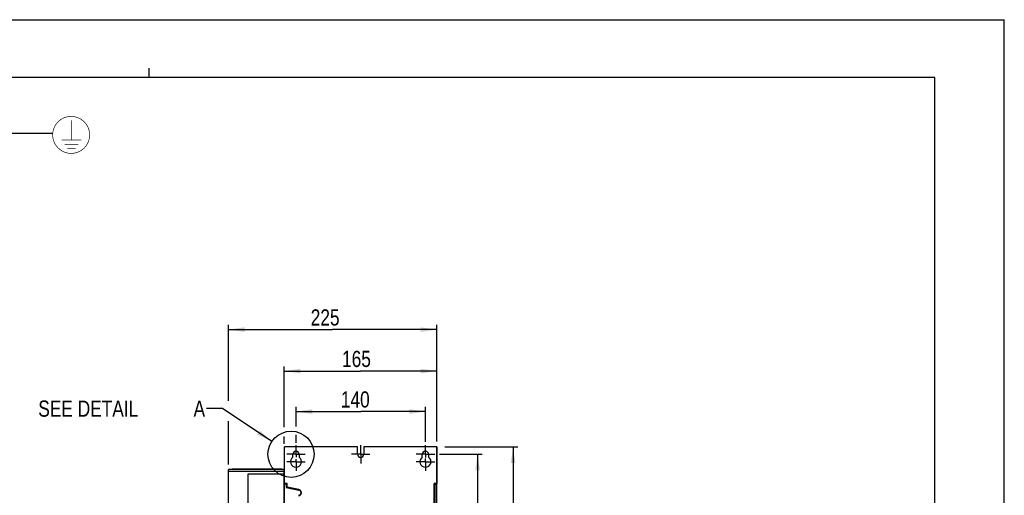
# Model space of a CAD drawing. Extents: x 0 to 420, y 0 to 297.
# Tile 41 of 41: x 207 to 420, y 194 to 297. Entities that reach past the tile are written whole.
import ezdxf

# ---------------------------------------------------------------- set-up
doc = ezdxf.new("R2010")
doc.units = 0
doc.header["$LTSCALE"] = 23.1
doc.linetypes.add('CENTER', pattern=[0.6, 0.375, -0.075, 0.075, -0.075])
doc.layers.get('0').update_dxf_attribs({"linetype": 'CONTINUOUS'})
doc.layers.add('DEFAULT_1', color=7, linetype='CENTER')
doc.styles.get("Standard").update_dxf_attribs({"font": 'txt', "width": 0.8})
doc.dimstyles.get("Standard").update_dxf_attribs({"dimtxt": 2.5, "dimasz": 2.5, "dimexe": 1.25, "dimexo": 0.625, "dimtad": 1, "dimcen": 2.5, "dimazin": 3, "dimtfac": 1, "dimtmove": 0, "dimatfit": 3})

# ---------------------------------------------------------------- blocks, each defined once
blk = doc.blocks.new('_FILLED')
at = {"color": 0, "linetype": 'BYBLOCK'}
blk.add_solid([(0, 0), (-1, 0.143), (-1, -0.143)], dxfattribs=at)
blk = doc.blocks.new('*D2')
at = {"color": 2, "linetype": 'CONTINUOUS'}
for p, q in [((298.92, 204.6), (314.72, 204.6)), ((313.72, 204.6), (313.72, 164.7)), ((313.72, 124.8), (313.72, 164.7)), ((297.84, 124.8), (314.72, 124.8))]:
    blk.add_line(p, q, dxfattribs=at)
at = {"color": 2, "linetype": 'CONTINUOUS', "xscale": 3.5, "yscale": 3.5, "zscale": 3.5}
for p, rotation in [((313.72, 204.6), 90), ((313.72, 124.8), 270)]:
    blk.add_blockref('_FILLED', p, dxfattribs=dict(at, rotation=rotation))
at = {"color": 5, "linetype": 'CONTINUOUS', "width": 0.8}
blk.add_text('399', height=3.5, rotation=90, dxfattribs=at).set_placement((312.84, 159.88))
blk = doc.blocks.new('*D3')
at = {"color": 2, "linetype": 'CONTINUOUS'}
for p, q in [((264.21, 208.87), (264.21, 222)), ((297.21, 206.33), (297.21, 222)), ((264.21, 221), (280.71, 221)), ((297.21, 221), (280.71, 221)), ((264.21, 205.26), (264.21, 206.86))]:
    blk.add_line(p, q, dxfattribs=at)
at = {"color": 2, "linetype": 'CONTINUOUS', "xscale": 3.5, "yscale": 3.5, "zscale": 3.5, "rotation": 180}
blk.add_blockref('_FILLED', (264.21, 221), dxfattribs=at)
at = {"color": 2, "linetype": 'CONTINUOUS', "xscale": 3.5, "yscale": 3.5, "zscale": 3.5}
blk.add_blockref('_FILLED', (297.21, 221), dxfattribs=at)
at = {"color": 5, "linetype": 'CONTINUOUS', "width": 0.8}
blk.add_text('165', height=3.5, dxfattribs=at).set_placement((276.71, 221.88))
blk = doc.blocks.new('*D7')
at = {"color": 2, "linetype": 'CONTINUOUS'}
for p, q in [((266.76, 208.98), (266.76, 213.24)), ((294.76, 205.67), (294.76, 213.24)), ((266.76, 212.24), (280.76, 212.24)), ((294.76, 212.24), (280.76, 212.24)), ((266.76, 205.49), (266.76, 207.19))]:
    blk.add_line(p, q, dxfattribs=at)
at = {"color": 2, "linetype": 'CONTINUOUS', "xscale": 3.5, "yscale": 3.5, "zscale": 3.5, "rotation": 180}
blk.add_blockref('_FILLED', (266.76, 212.24), dxfattribs=at)
at = {"color": 2, "linetype": 'CONTINUOUS', "xscale": 3.5, "yscale": 3.5, "zscale": 3.5}
blk.add_blockref('_FILLED', (294.76, 212.24), dxfattribs=at)
at = {"color": 5, "linetype": 'CONTINUOUS', "width": 0.8}
blk.add_text('140', height=3.5, dxfattribs=at).set_placement((276.45, 213.11))
blk = doc.blocks.new('*D8')
at = {"color": 2, "linetype": 'CONTINUOUS'}
for p, q in [((297.83, 203), (307.05, 203)), ((306.05, 203), (306.05, 165)), ((306.05, 127), (306.05, 165)), ((297.55, 127), (307.05, 127))]:
    blk.add_line(p, q, dxfattribs=at)
at = {"color": 2, "linetype": 'CONTINUOUS', "xscale": 3.5, "yscale": 3.5, "zscale": 3.5}
for p, rotation in [((306.05, 203), 90), ((306.05, 127), 270)]:
    blk.add_blockref('_FILLED', p, dxfattribs=dict(at, rotation=rotation))
at = {"color": 5, "linetype": 'CONTINUOUS', "width": 0.8}
blk.add_text('380', height=3.5, rotation=90, dxfattribs=at).set_placement((305.17, 160.04))
blk = doc.blocks.new('*D14')
at = {"color": 2, "linetype": 'CONTINUOUS'}
for p, q in [((252.12, 214.6), (252.12, 230.97)), ((297.21, 205.75), (297.21, 230.97)), ((252.12, 229.97), (274.67, 229.97)), ((297.21, 229.97), (274.67, 229.97)), ((252.12, 200.78), (252.12, 210.19))]:
    blk.add_line(p, q, dxfattribs=at)
at = {"color": 2, "linetype": 'CONTINUOUS', "xscale": 3.5, "yscale": 3.5, "zscale": 3.5, "rotation": 180}
blk.add_blockref('_FILLED', (252.12, 229.97), dxfattribs=at)
at = {"color": 2, "linetype": 'CONTINUOUS', "xscale": 3.5, "yscale": 3.5, "zscale": 3.5}
blk.add_blockref('_FILLED', (297.21, 229.97), dxfattribs=at)
at = {"color": 5, "linetype": 'CONTINUOUS', "width": 0.8}
blk.add_text('225', height=3.5, dxfattribs=at).set_placement((269.93, 230.85))
blk = doc.blocks.new('EARTH_BL4', base_point=(200.02, 268.35))
at = {"color": 2, "linetype": 'CONTINUOUS'}
for p, q in [((177.95, 260.62), (204.77, 272.45)), ((204.77, 272.45), (214.12, 272.43))]:
    blk.add_line(p, q, dxfattribs=at)
at = {"color": 7, "linetype": 'CONTINUOUS', "const_width": 0.148}
blk.add_lwpolyline([(214.1, 272.08, 1), (222.1, 272.08, 1)], format="xyb", close=True, dxfattribs=at)
for points in [[(218.18, 271.01), (218.18, 275.23)], [(216.03, 271.01), (220.33, 271.01)], [(216.7, 269.98), (219.66, 269.98)], [(217.26, 269.12), (219.1, 269.12)]]:
    blk.add_lwpolyline(points, dxfattribs=at)
at = {"color": 2, "linetype": 'CONTINUOUS'}
blk.add_solid([(180.95, 262.49), (177.95, 260.62), (181.35, 261.58)], dxfattribs=at)

msp = doc.modelspace()

# ---------------------------------------------------------------- linework, layer by layer
at = {"color": 7, "linetype": 'CONTINUOUS'}
for p, q in [((0, 297), (420, 297)), ((420, 0), (420, 297)), ((405, 284.5), (15, 284.5)), ((405, 12.5), (405, 284.5)), ((264.256, 189.5), (264.256, 204.6)), ((280.076, 204.6), (264.256, 204.6)), ((280.076, 203), (280.076, 204.6)), ((281.436, 204.6), (281.436, 203)), ((297.252, 204.6), (281.436, 204.6)), ((297.213, 204.6), (297.213, 196.714)), ((297.252, 196.714), (297.252, 204.6)), ((266.076, 202.389), (266.076, 203)), ((267.436, 203), (267.436, 202.389)), ((294.076, 202.389), (294.076, 203)), ((295.436, 203), (295.436, 202.389)), ((252.12, 150.36), (252.12, 199.64)), ((264.206, 199.3), (252.12, 199.3)), ((264.206, 199.7), (252.18, 199.7)), ((252.92, 199.7), (252.92, 199.825)), ((252.945, 199.85), (263.695, 199.85)), ((256.306, 198.7), (256.306, 151.3)), ((264.206, 198.7), (256.306, 198.7)), ((263.406, 199.7), (263.406, 199.825)), ((263.72, 199.825), (263.72, 199.724)), ((264.206, 190.7), (264.206, 199.7)), ((264.238, 195.5), (264.238, 199.66)), ((264.238, 199.66), (264.256, 199.66)), ((297.256, 129.75), (297.256, 199.65)), ((264.856, 196.714), (264.256, 196.714)), ((264.256, 196.61), (264.656, 196.61)), ((264.656, 196.61), (264.656, 195.821)), ((264.856, 195.78), (264.856, 196.714)), ((296.656, 189.278), (296.656, 196.714)), ((297.252, 196.714), (296.656, 196.714)), ((296.856, 189.319), (296.856, 196.531)), ((296.856, 196.531), (297.256, 196.531)), ((264.206, 195.5), (264.256, 195.5)), ((264.656, 195.821), (267.372, 195.269)), ((267.392, 195.367), (264.856, 195.882))]:
    msp.add_line(p, q, dxfattribs=at)
at = {"color": 2, "linetype": 'CONTINUOUS'}
for p, q in [((235, 284.5), (235, 286.5)), ((250.872, 212.88), (247.384, 212.88)), ((261.524, 205.776), (250.872, 212.88))]:
    msp.add_line(p, q, dxfattribs=at)
at = {"color": 9, "linetype": 'CONTINUOUS'}
for p, q in [((263.406, 199.826), (263.695, 199.826)), ((263.695, 199.85), (263.695, 199.826)), ((263.696, 199.825), (263.696, 199.724)), ((263.72, 199.825), (263.696, 199.825)), ((263.72, 199.724), (263.696, 199.724))]:
    msp.add_line(p, q, dxfattribs=at)
msp.add_lwpolyline([(263.695, 199.826), (263.695, 199.826), (263.695, 199.826), (263.696, 199.826), (263.696, 199.826), (263.696, 199.826), (263.696, 199.826), (263.696, 199.825)], dxfattribs=at)
at = {"color": 2, "linetype": 'CONTINUOUS'}
msp.add_circle((265.677, 203.006), 4.992, dxfattribs=at)
at = {"color": 7, "linetype": 'CONTINUOUS'}
for centre, radius, start, end in [((266.756, 201.4), 1.2, 124.51811, 55.48189), ((266.756, 203), 0.68, 0, 180), ((280.756, 203), 0.68, 180, 360), ((294.756, 201.4), 1.2, 124.51811, 55.48189), ((294.756, 203), 0.68, 0, 180), ((252.18, 199.64), 0.06, 90, 180), ((252.945, 199.825), 0.025, 90, 180), ((263.381, 199.825), 0.025, 0, 90), ((263.695, 199.825), 0.025, 0, 90), ((263.744, 199.724), 0.024, 180, 254.76897), ((297.206, 199.65), 0.05, 0, 23.07392), ((267.256, 194.7), 0.58, 281.5, 78.5), ((267.256, 194.7), 0.68, 281.5, 78.5)]:
    msp.add_arc(centre, radius, start, end, dxfattribs=at)
at = {"color": 9, "linetype": 'CONTINUOUS'}
msp.add_arc((263.744, 199.724), 0.048, 180, 210, dxfattribs=at)
at = {"color": 2, "linetype": 'CONTINUOUS'}
msp.add_solid([(258.335, 207.302), (261.524, 205.776), (258.89, 208.134)], dxfattribs=at)
at = {"layer": 'DEFAULT_1', "color": 7, "linetype": 'CENTER'}
for p, q in [((266.756, 203), (266.756, 205)), ((280.756, 203), (280.756, 205)), ((294.756, 203), (294.756, 205)), ((266.756, 203), (264.756, 203)), ((266.756, 203), (266.756, 202.359)), ((266.756, 203), (268.756, 203)), ((280.756, 203), (278.756, 203)), ((280.756, 203), (280.756, 201)), ((280.756, 203), (282.756, 203)), ((294.756, 203), (292.756, 203)), ((294.756, 203), (294.756, 202.327)), ((294.756, 203), (296.756, 203)), ((266.756, 201.4), (264.756, 201.4)), ((266.756, 201.4), (266.756, 201.944)), ((266.756, 201.4), (266.756, 199.4)), ((266.756, 201.4), (268.756, 201.4)), ((294.756, 201.4), (292.756, 201.4)), ((294.756, 201.4), (294.756, 202.104)), ((294.756, 201.4), (294.756, 199.4)), ((294.756, 201.4), (296.756, 201.4))]:
    msp.add_line(p, q, dxfattribs=at)

# ---------------------------------------------------------------- block references
at = {"color": 2, "linetype": 'CONTINUOUS'}
msp.add_blockref('EARTH_BL4', (200.023, 268.353), dxfattribs=at)

# ---------------------------------------------------------------- texts
at = {"color": 5, "linetype": 'CONTINUOUS', "width": 0.8}
for s, p in [('SEE DETAIL  ', (210.984, 211.13)), ('A', (244.584, 211.13))]:
    msp.add_text(s, height=3.5, dxfattribs=at).set_placement(p)

# ---------------------------------------------------------------- dimensions: what is measured, and where the dimension line sits
at = {"color": 2, "linetype": 'CONTINUOUS'}
for base, p1, p2, picture, middle in [((297.213, 229.975), (252.12, 200.783), (297.213, 205.746), '*D14', (274.129, 232.6)), ((297.213, 221.004), (264.213, 205.263), (297.213, 206.327), '*D3', (280.913, 223.629)), ((294.756, 212.238), (266.756, 205.492), (294.756, 205.669), '*D7', (280.645, 214.863))]:
    dim = msp.add_linear_dim(base=base, p1=p1, p2=p2, dimstyle='Standard', dxfattribs=at)
    dim.commit()
    dim.dimension.update_dxf_attribs({"geometry": picture, "text_midpoint": middle, "dimtype": 128})
for base, p1, p2, angle, picture, middle in [((313.717, 124.8), (298.921, 204.6), (297.845, 124.8), 270, '*D2', (311.092, 164.077)), ((306.048, 203), (297.548, 127), (297.829, 203), 90, '*D8', (303.423, 164.241))]:
    dim = msp.add_linear_dim(base=base, p1=p1, p2=p2, angle=angle, dimstyle='Standard', dxfattribs=at)
    dim.commit()
    dim.dimension.update_dxf_attribs({"geometry": picture, "text_midpoint": middle, "dimtype": 128})

doc.saveas('drawing.dxf')
